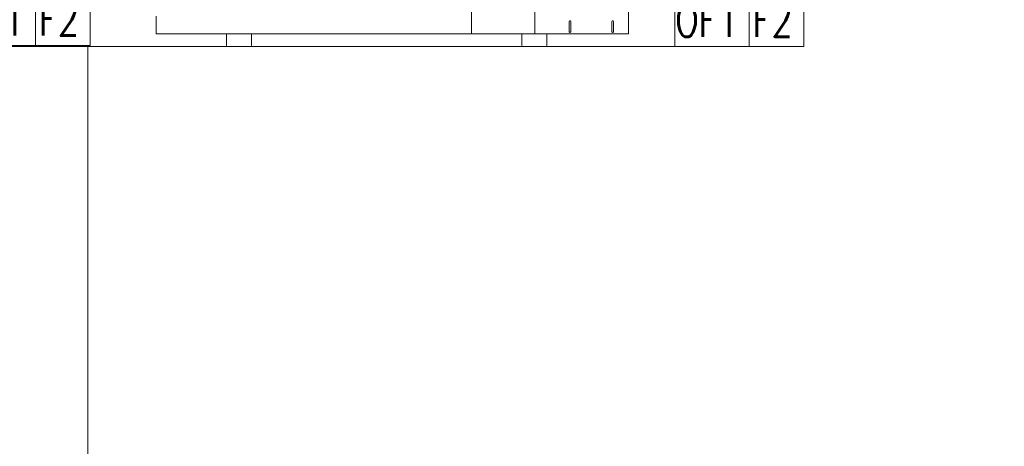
# Model space of a CAD drawing. Header units: millimetres. Extents: x -9135 to 5893, y -4564 to 1826.
# Tile 11 of 20: x -8223 to -7840, y 773 to 939. Entities that reach past the tile are written whole.
import ezdxf

# ---------------------------------------------------------------- set-up
doc = ezdxf.new("R2010")
doc.units = ezdxf.units.MM
for name, color, linetype, lineweight in [('DVM_OUTDOOR', 4, 'Continuous', 20), ('DVM_OUTDOOR_TP', 4, 'Continuous', 20), ('DVM_TRANS', 6, 'Continuous', 13), ('SS-EQ', 250, 'Continuous', 13)]:
    doc.layers.add(name, color=color, linetype=linetype, lineweight=lineweight)
doc.styles.add('DVM_TEXT', font='romans.shx', dxfattribs={"bigfont": 'WHGTXT.SHX'})

# ---------------------------------------------------------------- blocks, each defined once
blk = doc.blocks.new('WR_OD_RSTN')
at = {"layer": 'DVM_OUTDOOR'}
for p, q in [((0.0665, 0.5829), (0, 0.5829)), ((0.0665, 0.5209), (0, 0.5209)), ((0.0665, 0.4589), (0, 0.4589)), ((0.0665, 0.3969), (0, 0.3969))]:
    blk.add_line(p, q, dxfattribs=at)
for points in [[(0, 0), (1, 0), (1, 1), (0, 1)], [(0, 0.6449), (0.0665, 0.6449), (0.0665, 0.3349), (0, 0.3349)], [(0, 0.0012), (0.0665, 0.0012), (0.0665, 0.0633), (0, 0.0633)], [(0.0665, 0.0012), (0.133, 0.0012), (0.133, 0.0633), (0.0665, 0.0633)]]:
    blk.add_lwpolyline(points, close=True, dxfattribs=at)
blk.add_lwpolyline([(0.0665, 0.3633, 0, 0, 0), (0.0344, 0.3633, 0.0568, 0, 0), (0, 0.3633, 0, 0, 0)], format="xyseb", dxfattribs=at)
at = {"layer": 'DVM_OUTDOOR_TP'}
for points in [[(0.8433, 0), (0.9335, 0), (0.9335, 0.0621), (0.8433, 0.0621)], [(0.9335, 0), (1, 0), (1, 0.0621), (0.9335, 0.0621)]]:
    blk.add_lwpolyline(points, close=True, dxfattribs=at)
at = {"layer": 'DVM_OUTDOOR', "style": 'DVM_TEXT'}
for s, width, p in [('R', 0.9, (0.0162, 0.5902)), ('S', 0.9, (0.0183, 0.5282)), ('T', 0.9, (0.0226, 0.4662)), ('N', 0.9, (0.0162, 0.4042)), ('F1', 0.75, (0.0042, 0.0133)), ('F2', 0.75, (0.0707, 0.0133))]:
    blk.add_text(s, height=0.04, dxfattribs=dict(at, width=width)).set_placement(p)
at = {"layer": 'DVM_OUTDOOR_TP', "style": 'DVM_TEXT', "width": 0.75}
for s, p in [('OF1', (0.8438, 0.012)), ('F2', (0.9377, 0.012))]:
    blk.add_text(s, height=0.04, dxfattribs=at).set_placement(p)
blk = doc.blocks.new('OD_D_M2_B1_F')
at = {"layer": 'SS-EQ', "color": 0, "linetype": 'Continuous', "lineweight": 0}
for p, q in [((628.4, 1617.7), (628.4, 25)), ((941, 25), (941, 1611.2)), ((754.1, 25), (754.1, 146.9)), ((0, 25), (0, 60.3)), ((822.9, 29.5), (822.9, 50)), ((825.9, 50), (825.9, 29.5)), ((908, 29.5), (908, 50)), ((911, 50), (911, 29.5)), ((0, 25), (941, 25))]:
    blk.add_line(p, q, dxfattribs=at)
at = {"layer": 'SS-EQ', "color": 0}
for p, q in [((140.2, 25), (140.2, 2)), ((190.2, 25), (190.2, 2)), ((728.3, 25), (728.3, 2)), ((778.3, 25), (778.3, 2)), ((142.2, 0), (188.2, 0)), ((730.3, 0), (776.3, 0))]:
    blk.add_line(p, q, dxfattribs=at)
at = {"layer": 'SS-EQ', "color": 0, "linetype": 'Continuous', "lineweight": 0}
for centre, start, end in [((824.4, 50), 0, 180), ((909.5, 50), 0, 180), ((824.4, 29.5), 180, 0), ((909.5, 29.5), 180, 0)]:
    blk.add_arc(centre, 1.5, start, end, dxfattribs=at)
at = {"layer": 'SS-EQ', "color": 0}
for centre, start, end in [((142.2, 2), 180, 270), ((188.2, 2), 270, 0), ((730.3, 2), 180, 270), ((776.3, 2), 270, 0)]:
    blk.add_arc(centre, 2, start, end, dxfattribs=at)

msp = doc.modelspace()

# ---------------------------------------------------------------- linework, layer by layer
at = {"layer": 'DVM_TRANS'}
msp.add_lwpolyline([(-7814.22, 608.49), (-7814.22, 656.49), (-8196.62, 656.49), (-8196.62, 928.49)], dxfattribs=at)

# ---------------------------------------------------------------- block references
at = {"layer": 'DVM_OUTDOOR', "zscale": 0.4}
for name, p, xscale, yscale in [('WR_OD_RSTN', (-8238.22, 928.49), 320, 320), ('OD_D_M2_B1_F', (-8170.06, 928.49, 0), 0.1952021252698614, 0.1952021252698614)]:
    msp.add_blockref(name, p, dxfattribs=dict(at, xscale=xscale, yscale=yscale))

doc.saveas('drawing.dxf')
